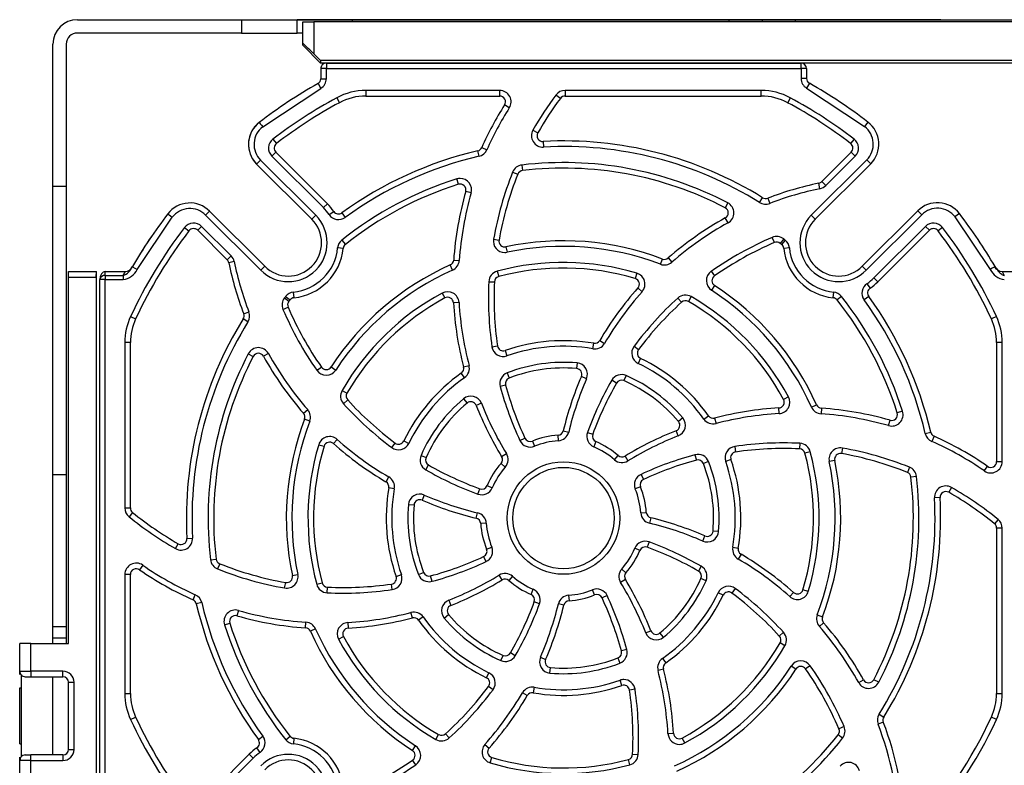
# Model space of a CAD drawing. Header units: millimetres. Extents: x 0 to 1397, y 0 to 1080.
# Tile 9 of 23: x 196 to 285, y 851 to 919. Entities that reach past the tile are written whole.
import ezdxf

# ---------------------------------------------------------------- set-up
doc = ezdxf.new("R2010")
doc.units = ezdxf.units.MM
doc.header["$LTSCALE"] = 5

msp = doc.modelspace()

# ---------------------------------------------------------------- linework, layer by layer
for p, q in [((201.52, 918.673), (216.32, 918.673)), ((216.32, 918.673), (216.32, 917.473)), ((216.32, 918.673), (221.32, 918.673)), ((221.32, 917.473), (221.32, 918.673)), ((221.32, 918.673), (226.32, 918.673)), ((279.328, 918.673), (221.32, 918.673)), ((221.82, 916.566), (221.82, 918.473)), ((221.82, 918.473), (222.82, 918.473)), ((222.82, 918.473), (222.82, 915.583)), ((349.82, 918.473), (222.82, 918.473)), ((226.32, 918.673), (260.22, 918.673)), ((226.32, 918.473), (226.32, 918.673)), ((260.22, 918.673), (260.22, 918.473)), ((260.22, 918.673), (263.22, 918.673)), ((263.22, 918.673), (263.22, 918.473)), ((263.22, 918.673), (266.22, 918.673)), ((266.22, 918.473), (266.22, 918.673)), ((266.22, 918.673), (306.42, 918.673)), ((216.32, 917.473), (201.52, 917.473)), ((216.32, 917.473), (221.32, 917.473)), ((221.82, 917.473), (221.32, 917.473)), ((199.32, 903.673), (199.32, 916.473)), ((200.52, 916.473), (200.52, 903.673)), ((221.82, 916.365), (221.82, 916.566)), ((223.42, 914.765), (221.82, 916.365)), ((223.42, 914.983), (222.82, 915.583)), ((349.22, 914.983), (223.42, 914.983)), ((223.42, 914.983), (223.42, 914.765)), ((349.22, 914.765), (223.42, 914.765)), ((223.953, 914.765), (223.953, 914.265)), ((223.953, 914.765), (266.72, 914.765)), ((266.72, 914.265), (266.72, 914.765)), ((223.453, 914.265), (223.454, 914.265)), ((223.453, 914.265), (223.453, 913.358)), ((223.454, 914.265), (223.454, 913.358)), ((223.953, 914.265), (223.454, 914.265)), ((223.953, 913.358), (223.953, 914.265)), ((223.953, 914.265), (266.72, 914.265)), ((266.72, 914.265), (266.72, 913.378)), ((267.22, 914.265), (266.72, 914.265)), ((267.22, 914.265), (267.22, 913.378)), ((223.199, 912.923), (223.445, 912.488)), ((223.199, 912.923), (223.199, 912.923)), ((223.453, 913.358), (223.454, 913.358)), ((223.454, 913.358), (223.953, 913.358)), ((267.22, 913.378), (266.72, 913.378)), ((267.474, 912.942), (267.228, 912.507)), ((218.215, 909.024), (223.445, 912.488)), ((239.571, 912.3), (227.509, 912.3)), ((227.509, 912.3), (227.509, 911.795)), ((239.571, 911.795), (239.571, 912.3)), ((263.132, 912.3), (245.455, 912.3)), ((245.455, 912.3), (245.455, 911.795)), ((263.132, 911.795), (263.132, 912.3)), ((267.228, 912.507), (272.45, 909.047)), ((224.884, 911.636), (225.124, 911.193)), ((227.509, 911.795), (239.571, 911.795)), ((245.037, 911.586), (244.633, 911.888)), ((245.455, 911.795), (263.132, 911.795)), ((265.757, 911.636), (265.517, 911.193)), ((240.438, 910.724), (240.012, 910.994)), ((217.91, 909.42), (217.91, 909.42)), ((272.755, 909.443), (272.45, 909.047)), ((242.564, 908.731), (243.002, 908.481)), ((219.142, 907.92), (219.449, 907.519)), ((243.483, 907.702), (243.511, 907.198)), ((271.498, 907.92), (271.191, 907.519)), ((219.398, 906.736), (219.041, 906.38)), ((224.04, 902.094), (219.398, 906.736)), ((237.71, 906.371), (237.596, 906.862)), ((237.953, 907.157), (238.414, 906.952)), ((271.243, 906.736), (268.59, 904.083)), ((271.6, 906.38), (271.243, 906.736)), ((217.666, 905.67), (218.02, 906.024)), ((222.995, 901.048), (218.02, 906.024)), ((219.041, 906.38), (223.681, 901.739)), ((272.645, 906.048), (267.645, 901.048)), ((268.947, 903.727), (271.6, 906.38)), ((272.998, 905.694), (272.645, 906.048)), ((217.666, 905.67), (222.642, 900.695)), ((240.736, 904.941), (241.204, 904.754)), ((241.568, 905.579), (241.627, 905.078)), ((272.998, 905.694), (267.999, 900.695)), ((235.853, 903.84), (235.701, 904.321)), ((268.59, 904.083), (268.947, 903.727)), ((199.32, 903.673), (200.52, 903.673)), ((199.32, 877.673), (199.32, 903.673)), ((200.52, 903.673), (200.52, 877.673)), ((236.996, 903.059), (236.511, 903.198)), ((268.43, 903.448), (268.327, 903.941)), ((262.989, 902.204), (263.255, 902.633)), ((263.717, 902.589), (263.898, 902.118)), ((218.399, 896.452), (213.423, 901.428)), ((224.04, 902.094), (223.681, 901.739)), ((224.206, 901.11), (224.621, 901.396)), ((260.119, 902.175), (259.886, 901.728)), ((272.242, 896.452), (277.241, 901.451)), ((277.241, 901.451), (277.595, 901.098)), ((206.905, 896.168), (210.07, 900.879)), ((209.674, 901.184), (209.674, 901.184)), ((213.07, 901.074), (218.045, 896.099)), ((222.642, 900.695), (222.995, 901.048)), ((225.358, 901.269), (225.654, 900.861)), ((260.142, 900.368), (259.898, 900.809)), ((267.999, 900.695), (267.645, 901.048)), ((272.595, 896.099), (277.595, 901.098)), ((280.99, 901.208), (280.594, 900.903)), ((280.594, 900.903), (283.769, 896.177)), ((211.174, 899.951), (211.574, 899.645)), ((212.714, 900.053), (212.357, 899.696)), ((212.357, 899.696), (215.01, 897.043)), ((215.367, 897.4), (212.714, 900.053)), ((277.927, 900.053), (273.286, 895.412)), ((273.64, 895.053), (278.283, 899.696)), ((278.283, 899.696), (277.927, 900.053)), ((279.467, 899.951), (279.066, 899.645)), ((225.346, 898.808), (225.666, 898.418)), ((239.016, 898.904), (239.512, 898.808)), ((264.316, 898.59), (264.117, 899.054)), ((265.157, 898.917), (264.845, 898.521)), ((265.289, 898.812), (264.975, 898.418)), ((225.472, 898.063), (224.971, 898.115)), ((240.134, 898.207), (240.239, 897.714)), ((265.67, 898.12), (265.168, 898.063)), ((215.01, 897.043), (215.367, 897.4)), ((235.423, 897.012), (235.926, 896.977)), ((254.046, 896.639), (254.225, 897.11)), ((254.754, 897.204), (255.085, 896.824)), ((206.475, 896.424), (206.473, 896.42)), ((206.473, 896.42), (206.905, 896.168)), ((215.646, 896.883), (215.152, 896.78)), ((218.399, 896.452), (218.045, 896.099)), ((235.322, 896.112), (235.116, 896.572)), ((272.242, 896.452), (272.595, 896.099)), ((284.373, 896.166), (284.167, 896.418)), ((284.325, 896.262), (284.201, 896.429)), ((200.72, 895.473), (200.72, 895.973)), ((200.72, 895.973), (203.229, 895.973)), ((200.72, 862.473), (200.72, 895.473)), ((200.72, 895.473), (203.22, 895.473)), ((203.22, 895.473), (203.229, 895.973)), ((203.22, 895.473), (203.22, 833.773)), ((203.229, 839.673), (203.229, 895.973)), ((203.529, 895.266), (203.529, 895.275)), ((204.029, 895.266), (203.529, 895.266)), ((203.529, 839.673), (203.529, 895.266)), ((204.029, 895.62), (204.035, 895.973)), ((204.029, 895.62), (204.029, 895.266)), ((204.029, 895.62), (205.649, 895.62)), ((204.029, 833.465), (204.029, 895.266)), ((204.029, 895.266), (205.649, 895.266)), ((204.035, 895.973), (205.845, 895.973)), ((205.649, 895.62), (205.845, 895.973)), ((239.347, 896.011), (239.478, 895.524)), ((251.928, 895.831), (251.784, 895.348)), ((258.633, 896.001), (258.915, 895.583)), ((273.64, 895.053), (273.286, 895.412)), ((284.837, 895.973), (285.037, 895.62)), ((284.837, 895.973), (287.803, 895.973)), ((238.588, 895.069), (239.092, 895.045)), ((252.401, 894.167), (252.024, 894.501)), ((258.93, 894.718), (258.656, 894.295)), ((272.656, 894.888), (272.942, 894.472)), ((220.177, 893.61), (220.573, 893.298)), ((220.282, 893.742), (220.676, 893.428)), ((220.974, 894.123), (221.031, 893.621)), ((234.396, 894.043), (234.635, 893.599)), ((255.958, 893.219), (255.619, 893.592)), ((256.821, 893.722), (256.569, 893.285)), ((269.61, 893.621), (269.662, 894.123)), ((270.355, 893.747), (269.964, 893.428)), ((272.816, 893.736), (272.408, 893.44)), ((220.04, 892.57), (220.503, 892.769)), ((235.907, 893.2), (235.404, 893.171)), ((206.31, 891.924), (206.767, 891.711)), ((216.889, 891.442), (216.461, 891.708)), ((216.505, 892.17), (216.976, 892.351)), ((284.331, 891.924), (283.873, 891.711)), ((205.794, 889.593), (205.794, 874.69)), ((206.298, 889.593), (205.794, 889.593)), ((206.298, 874.69), (206.298, 889.593)), ((238.872, 889.205), (239.371, 889.278)), ((247.958, 889.021), (248.044, 889.518)), ((248.583, 889.768), (249.018, 889.512)), ((251.673, 889.245), (252.077, 888.944)), ((284.342, 889.593), (284.342, 878.861)), ((284.846, 889.593), (284.342, 889.593)), ((284.846, 878.861), (284.846, 889.593)), ((216.918, 888.572), (217.365, 888.339)), ((218.726, 888.595), (218.285, 888.351)), ((240.059, 888.861), (240.225, 888.384)), ((252.269, 888.162), (252.049, 887.708)), ((223.093, 887.085), (223.511, 887.368)), ((224.376, 887.383), (224.799, 887.109)), ((236.318, 887.39), (236.806, 887.517)), ((246.542, 887.746), (246.498, 887.244)), ((236.404, 886.42), (236.113, 886.832)), ((240.235, 886.845), (240.418, 886.375)), ((247.394, 886.316), (246.932, 886.516)), ((250.967, 886.613), (250.764, 886.151)), ((240.103, 885.752), (239.616, 885.62)), ((250.102, 885.933), (249.664, 886.184)), ((225.372, 885.274), (225.809, 885.022)), ((236.304, 884.518), (236.628, 884.131)), ((265.59, 884.698), (265.146, 884.459)), ((225.501, 884.072), (225.875, 884.411)), ((237.918, 884.109), (237.449, 883.923)), ((264.747, 883.187), (264.717, 883.69)), ((267.658, 883.772), (268.119, 883.978)), ((268.559, 883.671), (268.524, 883.168)), ((221.89, 883.207), (222.27, 883.538)), ((256.065, 882.79), (255.678, 882.465)), ((257.967, 882.69), (258.379, 882.98)), ((258.937, 882.776), (259.064, 882.288)), ((275.868, 883.393), (275.387, 883.241)), ((222.455, 882.499), (221.983, 882.678)), ((274.606, 882.098), (274.745, 882.583)), ((241.389, 880.757), (241.847, 880.97)), ((244.858, 880.732), (244.824, 881.235)), ((245.297, 881.633), (245.787, 881.515)), ((247.479, 881.492), (247.953, 881.318)), ((255.656, 881.176), (255.47, 881.645)), ((277.918, 881.383), (278.409, 881.498)), ((278.704, 881.14), (278.499, 880.68)), ((223.263, 880.381), (223.746, 880.237)), ((224.927, 880.854), (224.592, 880.477)), ((229.849, 880.126), (230.15, 880.53)), ((230.932, 880.722), (231.386, 880.502)), ((242.516, 880.706), (242.705, 880.238)), ((248.239, 880.659), (248.042, 880.194)), ((260.752, 880.222), (260.825, 879.722)), ((266.616, 880.505), (266.592, 880.002)), ((270.447, 880.078), (270.355, 879.582)), ((232.481, 879.42), (232.943, 879.217)), ((239.746, 879.314), (240.176, 879.577)), ((249.913, 879.021), (250.246, 879.4)), ((250.861, 879.348), (251.124, 878.917)), ((257.167, 879.477), (257.299, 878.991)), ((267.558, 879.747), (267.071, 879.616)), ((232.91, 878.117), (233.161, 878.555)), ((240.073, 878.367), (239.693, 878.699)), ((258.392, 878.859), (257.922, 878.676)), ((260.408, 879.034), (259.931, 878.868)), ((269.754, 878.96), (269.261, 878.855)), ((276.488, 878.358), (276.301, 877.89)), ((283.237, 878.016), (283.524, 878.431)), ((284.342, 878.861), (284.846, 878.861)), ((200.52, 877.673), (199.32, 877.673)), ((199.32, 863.973), (199.32, 877.673)), ((200.52, 877.673), (200.52, 863.973)), ((229.326, 877.036), (229.581, 877.471)), ((252.304, 877.705), (252.517, 877.247)), ((277.126, 877.526), (276.625, 877.466)), ((238.435, 876.692), (238.9, 876.495)), ((252.253, 876.578), (251.785, 876.389)), ((280.278, 876.53), (280.028, 876.092)), ((230.073, 876.411), (229.576, 876.497)), ((232.778, 875.848), (232.577, 875.385)), ((237.602, 875.932), (237.775, 876.406)), ((231.347, 874.995), (231.85, 874.951)), ((279.249, 875.61), (278.745, 875.583)), ((205.794, 874.69), (206.298, 874.69)), ((206.49, 874.286), (206.171, 873.895)), ((237.46, 873.75), (237.579, 874.24)), ((252.279, 874.236), (252.782, 874.27)), ((238.362, 873.311), (237.859, 873.277)), ((253.18, 873.797), (253.062, 873.307)), ((284.47, 873.652), (284.151, 873.261)), ((257.863, 871.699), (258.063, 872.162)), ((259.293, 872.551), (258.791, 872.595)), ((284.846, 872.857), (284.342, 872.857)), ((284.342, 872.857), (284.342, 857.954)), ((284.846, 857.954), (284.846, 872.857)), ((210.362, 871.017), (210.612, 871.455)), ((211.392, 871.936), (211.895, 871.964)), ((253.039, 871.615), (252.865, 871.141)), ((238.388, 870.969), (238.856, 871.158)), ((252.205, 870.855), (251.741, 871.052)), ((260.568, 871.136), (261.065, 871.05)), ((261.315, 870.511), (261.059, 870.076)), ((207.403, 869.531), (207.117, 869.116)), ((213.515, 870.021), (214.016, 870.08)), ((214.34, 869.657), (214.153, 869.189)), ((238.336, 869.842), (238.124, 870.3)), ((257.731, 869.43), (257.48, 868.992)), ((205.794, 868.686), (205.794, 857.954)), ((206.298, 868.686), (205.794, 868.686)), ((206.298, 857.954), (206.298, 868.686)), ((220.886, 868.587), (221.38, 868.692)), ((230.233, 868.512), (230.709, 868.679)), ((232.249, 868.688), (232.719, 868.871)), ((233.473, 868.069), (233.341, 868.556)), ((239.779, 868.199), (239.516, 868.629)), ((250.568, 869.18), (250.947, 868.848)), ((220.194, 867.469), (220.286, 867.965)), ((223.082, 867.8), (223.569, 867.931)), ((229.888, 867.325), (229.816, 867.824)), ((240.727, 868.526), (240.395, 868.146)), ((250.895, 868.232), (250.464, 867.969)), ((258.159, 868.126), (257.698, 868.329)), ((211.936, 866.407), (212.142, 866.867)), ((224.024, 867.041), (224.048, 867.545)), ((242.402, 866.888), (242.599, 867.353)), ((245.783, 866.815), (245.816, 866.312)), ((248.125, 866.841), (247.936, 867.309)), ((249.252, 866.789), (248.794, 866.577)), ((259.709, 866.825), (259.254, 867.044)), ((260.792, 867.421), (260.49, 867.017)), ((265.713, 866.693), (266.048, 867.07)), ((267.378, 867.165), (266.895, 867.31)), ((212.723, 866.163), (212.232, 866.049)), ((234.985, 866.371), (235.17, 865.902)), ((243.162, 866.055), (242.688, 866.228)), ((245.344, 865.914), (244.854, 866.032)), ((216.034, 865.449), (215.895, 864.964)), ((231.704, 864.771), (231.576, 865.259)), ((234.576, 864.757), (234.962, 865.081)), ((268.186, 865.048), (268.657, 864.868)), ((214.773, 864.154), (215.254, 864.306)), ((222.082, 863.876), (222.116, 864.379)), ((225.893, 864.36), (225.923, 863.857)), ((232.674, 864.857), (232.261, 864.566)), ((268.751, 864.34), (268.371, 864.009)), ((200.52, 863.973), (199.32, 863.973)), ((199.32, 862.973), (199.32, 863.973)), ((200.52, 863.973), (200.52, 863.473)), ((200.52, 863.473), (200.52, 862.473)), ((222.982, 863.775), (222.522, 863.569)), ((252.722, 863.438), (253.192, 863.623)), ((254.336, 863.029), (254.012, 863.415)), ((265.139, 863.475), (264.766, 863.136)), ((196.32, 859.973), (196.32, 862.473)), ((197.32, 862.473), (196.32, 862.473)), ((197.32, 859.973), (197.32, 862.473)), ((197.32, 862.473), (200.72, 862.473)), ((199.32, 862.973), (200.52, 862.973)), ((199.32, 862.473), (199.32, 862.973)), ((225.051, 862.849), (225.495, 863.088)), ((265.269, 862.272), (264.832, 862.524)), ((240.977, 861.363), (240.539, 861.614)), ((251.024, 861.926), (250.537, 861.795)), ((239.673, 860.934), (239.876, 861.396)), ((243.246, 861.231), (243.709, 861.03)), ((250.223, 861.172), (250.406, 860.702)), ((254.237, 861.127), (254.527, 860.715)), ((196.32, 859.973), (197.32, 859.973)), ((196.32, 859.677), (196.32, 859.973)), ((200.22, 859.973), (197.32, 859.973)), ((197.32, 859.973), (197.32, 859.473)), ((200.22, 859.473), (200.22, 859.973)), ((238.372, 859.385), (238.591, 859.839)), ((244.098, 859.801), (244.142, 860.303)), ((254.323, 860.157), (253.835, 860.03)), ((266.265, 860.163), (265.842, 860.438)), ((267.547, 860.461), (267.13, 860.179)), ((196.447, 859.64), (196.447, 852.256)), ((196.82, 859.473), (197.32, 859.473)), ((197.32, 859.473), (199.32, 859.473)), ((199.32, 859.473), (200.22, 859.473)), ((199.32, 852.423), (199.32, 859.473)), ((200.72, 858.973), (201.22, 858.973)), ((200.72, 852.923), (200.72, 858.973)), ((201.22, 852.923), (201.22, 858.973)), ((250.581, 858.686), (250.415, 859.162)), ((271.915, 858.951), (272.356, 859.196)), ((273.722, 858.975), (273.275, 859.208)), ((196.32, 858.473), (196.447, 858.473)), ((196.32, 853.423), (196.32, 858.473)), ((205.794, 857.954), (206.298, 857.954)), ((238.968, 858.302), (238.563, 858.603)), ((242.058, 857.779), (241.623, 858.034)), ((242.683, 858.526), (242.597, 858.029)), ((251.768, 858.341), (251.269, 858.269)), ((284.342, 857.954), (284.846, 857.954)), ((206.31, 855.623), (206.767, 855.836)), ((274.135, 855.377), (273.664, 855.196)), ((273.751, 856.105), (274.18, 855.839)), ((284.331, 855.623), (283.873, 855.836)), ((254.734, 854.346), (255.237, 854.376)), ((270.601, 854.976), (270.137, 854.778)), ((217.825, 853.811), (218.233, 854.107)), ((220.286, 853.799), (220.676, 854.119)), ((221.031, 853.925), (220.979, 853.424)), ((233.819, 853.825), (234.071, 854.262)), ((235.022, 853.955), (234.683, 854.328)), ((256.245, 853.504), (256.006, 853.948)), ((270.463, 853.937), (270.067, 854.249)), ((196.32, 853.423), (196.447, 853.423)), ((200.72, 852.923), (201.22, 852.923)), ((217.984, 852.659), (217.698, 853.074)), ((231.71, 852.829), (231.985, 853.252)), ((238.24, 853.38), (238.617, 853.045)), ((196.32, 851.923), (196.32, 852.22)), ((197.32, 851.923), (196.32, 851.923)), ((196.32, 850.523), (196.32, 851.923)), ((196.427, 852.233), (196.447, 852.256)), ((196.478, 852.288), (196.46, 852.266)), ((196.82, 852.423), (197.32, 852.423)), ((197.32, 851.923), (197.32, 852.423)), ((199.32, 852.423), (197.32, 852.423)), ((197.32, 850.523), (197.32, 851.923)), ((197.32, 851.923), (200.22, 851.923)), ((200.22, 852.423), (199.32, 852.423)), ((200.22, 852.423), (200.22, 851.923)), ((217, 852.494), (212.357, 847.851)), ((212.714, 847.494), (217.354, 852.135)), ((217, 852.494), (217.354, 852.135)), ((232.008, 851.546), (231.725, 851.964)), ((238.712, 851.716), (238.857, 852.199)), ((251.293, 851.535), (251.163, 852.023)), ((251.549, 852.501), (252.052, 852.477))]:
    msp.add_line(p, q)
at = {"flags": 128}
for points in [[(223.506, 914.487), (223.492, 914.456), (223.454, 914.265)], [(217.91, 909.42), (217.934, 909.389), (218, 909.303), (218.099, 909.174), (218.215, 909.024)], [(217.186, 906.384), (217.276, 906.175), (217.666, 905.67)], [(213.423, 901.428), (213.396, 901.401), (213.32, 901.324), (213.205, 901.209), (213.07, 901.074)], [(209.674, 901.184), (209.705, 901.16), (209.791, 901.094), (209.919, 900.995), (210.07, 900.879)], [(284.201, 896.429), (284.193, 896.424), (284.168, 896.41), (284.129, 896.386), (284.075, 896.355), (284.009, 896.317), (283.935, 896.273), (283.854, 896.226), (283.769, 896.177)], [(205.649, 895.62), (205.649, 895.583), (205.649, 895.544), (205.649, 895.502), (205.649, 895.458), (205.649, 895.411), (205.649, 895.364), (205.649, 895.315), (205.649, 895.266)]]:
    msp.add_lwpolyline(points, dxfattribs=at)
for radius in [5.07, 4.565]:
    msp.add_circle((245.32, 873.773), radius)
for centre, radius, start, end in [((201.52, 916.473), 2.2, 90, 180), ((201.52, 916.473), 1, 90, 180), ((200.711, 894.085), 30.838, 44.19744, 46.80256), ((223.953, 914.265), 0.5, 90, 153.53564), ((266.72, 914.265), 0.5, 0, 90), ((245.32, 873.773), 44.967, 119.46796, 127.55857), ((245.32, 873.773), 44.967, 119.46799, 127.55858), ((222.954, 913.358), 0.5, 299.46503, 0.00293), ((222.954, 913.358), 0.999, 299.44334, 0.02462), ((267.717, 913.376), 0.996, 179.8824, 240.62523), ((267.72, 913.378), 0.5, 180, 240.50763), ((245.32, 873.773), 45, 52.4356, 60.50763), ((227.509, 906.773), 5.526, 90, 118.35764), ((239.571, 911.273), 1.026, 327.62206, 90), ((245.455, 911.273), 1.026, 90, 143.2097), ((263.132, 906.773), 5.526, 61.64236, 90), ((245.32, 873.773), 43.026, 118.35764, 127.47537), ((245.32, 873.773), 42.522, 118.35764, 127.47537), ((227.509, 906.773), 5.022, 90, 118.35764), ((239.571, 911.273), 0.522, 327.62206, 90), ((269.079, 893.606), 30.526, 143.2097, 150.2984), ((269.079, 893.606), 30.022, 143.2097, 150.2984), ((245.455, 911.273), 0.522, 90, 143.20969), ((263.132, 906.773), 5.022, 61.64236, 90), ((245.32, 873.773), 42.522, 52.52463, 61.64236), ((245.32, 873.773), 43.026, 52.52463, 61.64236), ((265.329, 894.941), 29.978, 147.62206, 155.95077), ((265.329, 894.941), 29.474, 147.62206, 155.95077), ((219.198, 907.623), 2.211, 125.63926, 165.68294), ((271.231, 907.462), 2.5, 315, 52.4356), ((219.434, 907.438), 2, 127.56026, 225.00193), ((243.455, 908.223), 1.026, 150.2984, 273.09899), ((243.455, 908.223), 0.522, 150.2984, 273.09899), ((271.231, 907.462), 2, 315, 52.4356), ((219.163, 907.426), 2.234, 160.54206, 207.79511), ((219.767, 907.105), 1.026, 127.47537, 225), ((245.32, 873.773), 33.978, 58.14073, 93.09899), ((270.874, 907.105), 1.026, 315, 52.52463), ((219.767, 907.105), 0.522, 127.47537, 225), ((245.32, 873.773), 33.978, 103.14073, 125.98065), ((237.477, 907.37), 0.522, 283.14077, 335.95077), ((237.477, 907.37), 1.026, 283.14073, 335.95077), ((245.32, 873.773), 33.474, 58.14073, 93.09899), ((270.874, 907.105), 0.522, 315, 52.52463), ((245.32, 873.773), 33.474, 103.14073, 125.98065), ((245.32, 873.773), 32.026, 62.4788, 96.72807), ((269.079, 893.606), 30.526, 158.20343, 170.00656), ((241.688, 904.56), 1.026, 96.72807, 158.20343), ((241.688, 904.56), 0.522, 96.72807, 158.20343), ((245.32, 873.773), 31.522, 62.4788, 96.72807), ((245.32, 873.773), 32.026, 107.4788, 128.58502), ((236.009, 903.342), 1.026, 90, 107.4788), ((236.009, 903.342), 1.026, 344.01068, 90), ((269.079, 893.606), 30.022, 158.20343, 170.02201), ((268.221, 904.452), 0.522, 281.75816, 315), ((245.32, 873.773), 31.522, 107.4788, 128.57331), ((265.329, 894.941), 29.978, 164.01068, 176.03764), ((236.009, 903.342), 0.522, 344.01068, 107.4788), ((274.436, 874.592), 29.978, 101.75816, 110.95077), ((274.436, 874.592), 29.474, 101.75816, 110.95077), ((268.221, 904.452), 1.026, 281.75816, 315), ((265.329, 894.941), 29.474, 164.01068, 176.03764), ((263.531, 903.076), 0.522, 238.14074, 290.95077), ((211.656, 899.66), 2.5, 44.99947, 142.44024), ((211.656, 899.66), 2, 44.99608, 142.44061), ((220.52, 898.573), 4.474, 34.53413, 45.04231), ((220.52, 898.573), 4.978, 34.53413, 45), ((225.051, 901.691), 0.522, 214.53413, 305.98065), ((259.645, 901.265), 0.522, 299.01068, 62.4788), ((259.645, 901.265), 1.026, 299.01068, 62.4788), ((263.531, 903.076), 1.026, 238.14073, 290.95077), ((279.009, 899.684), 2.5, 37.5644, 135), ((279.009, 899.684), 2, 37.5644, 135), ((245.32, 873.773), 44.967, 142.44141, 149.75963), ((245.32, 873.773), 44.967, 142.44141, 149.75332), ((220.52, 898.573), 3.5, 225, 45), ((220.52, 898.573), 3, 225, 45), ((225.051, 901.691), 1.026, 214.53413, 305.98065), ((274.436, 874.592), 29.978, 119.01068, 131.03764), ((270.12, 898.573), 3.5, 135, 315), ((270.12, 898.573), 3, 135, 315), ((245.32, 873.773), 45, 30.22871, 37.5644), ((245.32, 873.773), 43.026, 142.52463, 155.0487), ((245.32, 873.773), 42.522, 142.52463, 155.0487), ((211.988, 899.327), 1.026, 45, 142.52463), ((211.988, 899.327), 0.522, 45, 142.52463), ((274.436, 874.592), 29.474, 119.01068, 131.03764), ((278.652, 899.327), 1.026, 37.47537, 135), ((278.652, 899.327), 0.522, 37.47537, 135), ((245.32, 873.773), 42.522, 24.9513, 37.47537), ((245.32, 873.773), 43.026, 24.9513, 37.47537), ((225.991, 898.01), 1.026, 128.93866, 174.09432), ((240.026, 898.718), 1.026, 169.56263, 270), ((240.026, 898.718), 0.522, 170.02201, 281.98378), ((245.32, 873.773), 24.978, 69.11368, 101.98378), ((276.144, 870.997), 30.526, 113.20343, 125.00631), ((264.522, 898.111), 1.026, 51.72807, 113.20343), ((245.32, 873.773), 32.026, 51.42669, 51.72807), ((264.649, 898.01), 1.026, 6.15548, 51.4267), ((220.52, 898.573), 4.474, 275.82208, 354.12062), ((220.52, 898.573), 4.978, 275.88429, 354.11571), ((225.991, 898.01), 0.522, 128.57329, 174.11571), ((245.32, 873.773), 24.474, 69.11368, 101.98379), ((276.144, 870.997), 30.022, 113.20343, 125.02201), ((264.522, 898.111), 0.522, 51.72807, 113.20342), ((245.32, 873.773), 31.522, 51.42669, 51.72807), ((264.649, 898.01), 0.522, 5.88429, 51.42672), ((270.12, 898.573), 4.978, 185.88429, 264.11571), ((270.12, 898.573), 4.474, 185.82208, 264.12062), ((214.641, 896.674), 0.522, 11.75816, 45), ((214.641, 896.674), 1.026, 11.75816, 45), ((234.902, 897.048), 0.522, 294.11371, 356.03764), ((234.902, 897.048), 1.026, 294.11368, 356.03764), ((240.026, 898.718), 1.026, 270, 281.98337), ((254.411, 897.598), 0.522, 249.11368, 311.03764), ((205.064, 897.046), 1.542, 292.29374, 336.03245), ((205.462, 896.852), 1.596, 276.72163, 334.64811), ((205.781, 896.728), 0.757, 274.83151, 336.35294), ((244.501, 902.889), 29.978, 191.75816, 200.95077), ((244.501, 902.889), 29.474, 191.75816, 200.95077), ((245.32, 873.773), 24.978, 114.11368, 146.98378), ((245.32, 873.773), 24.474, 114.11368, 146.98378), ((245.32, 873.773), 23.026, 73.32289, 105.03495), ((245.32, 873.773), 22.522, 73.32289, 105.03495), ((254.411, 897.598), 1.026, 249.11368, 311.03764), ((285.227, 896.868), 1.613, 205.36304, 263.24349), ((284.954, 896.808), 0.843, 206.74113, 262.04795), ((285.507, 896.857), 1.324, 206.70734, 249.18213), ((203.962, 895.182), 0.443, 81.32114, 167.86871), ((239.613, 895.02), 1.026, 105.03495, 177.25246), ((239.613, 895.02), 0.522, 105.03495, 177.25246), ((251.634, 894.848), 0.522, 318.38499, 73.32289), ((251.634, 894.848), 1.026, 318.38498, 73.32289), ((259.215, 895.156), 1.026, 124.55494, 236.98378), ((259.215, 895.156), 0.522, 125.02201, 236.98378), ((270.12, 898.573), 4.474, 304.53413, 315.04231), ((269.079, 893.606), 30.526, 177.25246, 188.28886), ((269.079, 893.606), 30.022, 177.25246, 188.28886), ((274.436, 874.592), 29.978, 138.38498, 149.58784), ((245.32, 873.773), 24.474, 24.11368, 56.98378), ((245.32, 873.773), 24.978, 24.11368, 56.98378), ((273.238, 894.043), 1.026, 124.53413, 215.98065), ((273.238, 894.043), 0.522, 124.53413, 215.98064), ((270.12, 898.573), 4.978, 304.53413, 315), ((220.983, 892.975), 1.026, 141.72807, 203.20343), ((245.32, 873.773), 32.026, 141.42669, 141.72807), ((221.084, 893.102), 1.026, 96.15548, 141.4267), ((245.32, 873.773), 31.522, 141.42669, 141.72807), ((221.084, 893.102), 0.522, 95.88429, 141.42672), ((245.32, 873.773), 23.026, 118.32289, 150.03495), ((245.32, 873.773), 22.522, 118.32289, 150.03495), ((234.883, 893.14), 1.026, 3.38498, 118.32289), ((234.883, 893.14), 0.522, 3.38499, 118.32289), ((274.436, 874.592), 29.474, 138.38498, 149.58784), ((276.144, 870.997), 30.526, 132.25246, 143.28886), ((256.309, 892.833), 1.026, 60.03495, 132.25246), ((245.32, 873.773), 23.026, 28.32289, 60.03495), ((269.556, 893.102), 0.522, 38.57329, 84.11571), ((269.556, 893.102), 1.026, 38.93866, 84.09432), ((245.32, 873.773), 31.522, 17.4788, 38.57331), ((245.32, 873.773), 32.026, 17.4788, 38.58502), ((245.32, 873.773), 33.474, 13.14073, 35.98065), ((245.32, 873.773), 33.978, 13.14073, 35.98065), ((248.097, 904.598), 30.526, 203.20343, 215.00678), ((220.983, 892.975), 0.522, 141.72807, 203.20342), ((248.097, 904.598), 30.022, 203.20343, 215.02201), ((265.329, 894.941), 29.978, 183.38498, 194.58784), ((265.329, 894.941), 29.474, 183.38498, 194.58784), ((276.144, 870.997), 30.022, 132.25246, 143.28886), ((256.309, 892.833), 0.522, 60.03495, 132.25246), ((245.32, 873.773), 22.522, 28.32289, 60.03495), ((211.32, 889.593), 5.526, 155.0487, 180), ((211.32, 889.593), 5.022, 155.0487, 180), ((245.32, 873.773), 33.978, 148.14073, 183.09899), ((216.018, 891.984), 0.522, 328.14074, 20.95077), ((216.018, 891.984), 1.026, 328.14073, 20.95077), ((279.32, 889.593), 5.022, 0, 24.9513), ((279.32, 889.593), 5.526, 0, 24.9513), ((245.32, 873.773), 33.474, 148.14073, 183.09899), ((217.828, 888.098), 1.026, 29.01068, 152.4788), ((239.888, 889.353), 1.026, 188.28886, 289.22364), ((239.888, 889.353), 0.522, 188.28886, 289.22364), ((245.32, 873.773), 15.978, 80.18521, 109.22364), ((245.32, 873.773), 15.474, 80.18521, 109.22364), ((248.133, 890.032), 1.026, 260.18521, 329.58784), ((248.133, 890.032), 0.522, 260.18521, 329.58784), ((252.495, 888.632), 1.026, 143.28886, 244.22364), ((252.495, 888.632), 0.522, 143.28886, 244.22357), ((245.32, 873.773), 32.026, 152.4788, 186.72807), ((245.32, 873.773), 31.522, 152.4788, 186.72807), ((217.828, 888.098), 0.522, 29.01068, 152.4788), ((244.501, 902.889), 29.978, 209.01068, 221.03764), ((244.501, 902.889), 29.474, 209.01068, 221.03764), ((245.32, 873.773), 15.978, 35.18521, 64.22365), ((223.938, 887.668), 0.522, 215.02201, 326.98378), ((235.813, 887.259), 0.522, 305.18521, 14.58784), ((235.813, 887.259), 1.026, 305.18521, 14.58784), ((245.32, 873.773), 14.026, 85.00182, 111.25871), ((245.32, 873.773), 13.522, 85.00182, 111.25871), ((246.453, 886.724), 0.522, 336.56179, 85.00182), ((246.453, 886.724), 1.026, 336.56179, 85.00182), ((245.32, 873.773), 15.474, 35.18521, 64.22364), ((223.938, 887.668), 1.026, 214.56895, 326.98378), ((245.32, 873.773), 15.978, 125.18521, 154.22365), ((245.32, 873.773), 15.474, 125.18521, 154.22364), ((240.607, 885.889), 1.026, 111.25871, 195.16546), ((240.607, 885.889), 0.522, 111.25871, 195.16546), ((274.436, 874.592), 29.978, 156.56179, 166.41615), ((274.436, 874.592), 29.474, 156.56179, 166.41615), ((250.554, 885.673), 1.026, 66.25871, 150.16546), ((245.32, 873.773), 14.026, 40.00182, 66.25871), ((269.079, 893.606), 30.526, 195.16546, 204.89192), ((269.079, 893.606), 30.022, 195.16546, 204.89192), ((276.144, 870.997), 30.526, 150.16546, 159.89192), ((276.144, 870.997), 30.022, 150.16546, 159.89192), ((250.554, 885.673), 0.522, 66.25871, 150.16546), ((245.32, 873.773), 13.522, 40.00182, 66.25871), ((226.261, 884.762), 1.026, 150.03495, 222.25246), ((226.261, 884.762), 0.522, 150.03495, 222.25246), ((245.32, 873.773), 14.026, 130.00182, 156.25871), ((236.964, 883.732), 1.026, 21.56179, 130.00182), ((264.687, 884.211), 1.026, 273.38498, 28.32289), ((248.097, 904.598), 30.526, 222.25246, 233.28886), ((248.097, 904.598), 30.022, 222.25246, 233.28886), ((245.32, 873.773), 13.522, 130.00182, 156.25871), ((236.964, 883.732), 0.522, 21.56179, 130.00182), ((265.329, 894.941), 29.978, 201.56179, 211.41615), ((265.329, 894.941), 29.474, 201.56179, 211.41615), ((266.488, 853.764), 29.978, 93.38498, 104.58784), ((264.687, 884.211), 0.522, 273.38499, 28.32288), ((268.595, 884.191), 1.026, 204.11368, 266.03764), ((268.595, 884.191), 0.522, 204.11371, 266.03764), ((266.488, 853.764), 29.978, 74.01068, 86.03764), ((221.496, 882.865), 0.522, 339.11368, 41.03764), ((221.496, 882.865), 1.026, 339.11368, 41.03764), ((255.279, 882.13), 1.026, 291.56179, 40.00182), ((258.806, 883.281), 0.522, 215.18521, 284.58784), ((266.488, 853.764), 29.474, 93.38498, 104.58784), ((266.488, 853.764), 29.474, 74.01068, 86.03764), ((274.889, 883.084), 1.026, 254.01068, 17.4788), ((274.889, 883.084), 0.522, 254.01068, 17.4788), ((245.32, 873.773), 24.978, 159.11368, 191.98378), ((245.32, 873.773), 24.474, 159.11368, 191.98378), ((255.279, 882.13), 0.522, 291.56179, 40.0018), ((258.806, 883.281), 1.026, 215.18521, 284.58784), ((224.246, 880.087), 1.026, 48.38498, 163.32289), ((242.32, 881.189), 0.522, 204.89192, 292.02772), ((245.32, 873.773), 7.478, 93.80426, 112.02772), ((244.79, 881.756), 0.522, 273.80426, 346.41606), ((244.79, 881.756), 1.026, 273.80426, 346.41615), ((248.443, 881.139), 1.026, 159.89192, 247.02772), ((248.443, 881.139), 0.522, 159.89192, 247.02769), ((266.488, 853.764), 29.978, 111.56179, 121.41615), ((266.488, 853.764), 29.474, 111.56179, 121.41615), ((278.917, 881.617), 1.026, 193.14073, 245.95077), ((278.917, 881.617), 0.522, 193.14079, 245.95077), ((266.488, 853.764), 29.978, 55.36903, 65.95077), ((245.32, 873.773), 23.026, 163.32289, 195.03495), ((245.32, 873.773), 22.522, 163.32289, 195.03495), ((224.246, 880.087), 0.522, 48.38499, 163.32289), ((244.501, 902.889), 29.978, 228.38498, 239.58784), ((244.501, 902.889), 29.474, 228.38498, 239.58784), ((230.462, 880.949), 1.026, 233.28886, 334.22364), ((230.462, 880.949), 0.522, 233.28886, 334.22357), ((242.32, 881.189), 1.026, 204.89192, 292.02772), ((245.32, 873.773), 6.974, 93.80426, 112.02772), ((245.32, 873.773), 6.974, 48.80426, 67.02772), ((245.32, 873.773), 7.478, 48.80426, 67.02773), ((260.9, 879.206), 1.026, 98.28886, 199.22364), ((265.153, 850.014), 30.526, 87.25246, 98.28886), ((266.567, 879.48), 1.026, 15.03495, 87.25246), ((270.265, 879.068), 1.026, 79.77128, 191.98378), ((265.153, 850.014), 30.526, 68.20343, 80.01358), ((266.488, 853.764), 29.474, 55.36903, 65.95077), ((233.42, 879.007), 1.026, 156.25871, 240.16546), ((233.42, 879.007), 0.522, 156.25871, 240.16546), ((239.301, 879.042), 0.522, 318.80426, 31.41614), ((239.301, 879.042), 1.026, 318.80426, 31.41615), ((250.589, 879.793), 0.522, 228.80426, 301.41615), ((265.153, 850.014), 30.526, 105.16546, 114.89192), ((257.436, 878.487), 1.026, 21.25871, 105.16546), ((260.9, 879.206), 0.522, 98.28886, 199.22363), ((265.153, 850.014), 30.022, 87.25246, 98.28886), ((266.567, 879.48), 0.522, 15.03495, 87.25246), ((245.32, 873.773), 22.522, 343.32289, 15.03495), ((245.32, 873.773), 23.026, 343.32289, 15.03495), ((270.265, 879.068), 0.522, 80.02201, 191.98376), ((265.153, 850.014), 30.022, 68.20343, 80.02201), ((248.097, 904.598), 30.022, 240.16546, 249.89192), ((245.32, 873.773), 7.478, 138.80426, 157.02773), ((245.32, 873.773), 6.974, 138.80426, 157.02772), ((250.589, 879.793), 1.026, 228.80426, 301.41615), ((265.153, 850.014), 30.022, 105.16546, 114.89192), ((257.436, 878.487), 0.522, 21.25872, 105.16546), ((245.32, 873.773), 13.522, 355.00182, 21.25871), ((245.32, 873.773), 14.026, 355.00182, 21.25871), ((245.32, 873.773), 15.474, 350.18521, 19.22364), ((245.32, 873.773), 15.978, 350.18521, 19.22364), ((245.32, 873.773), 24.474, 339.11368, 11.98378), ((245.32, 873.773), 24.978, 339.11368, 11.98378), ((276.107, 877.405), 1.026, 6.72807, 68.20343), ((283.82, 878.861), 1.026, 235.36903, 360), ((283.82, 878.861), 0.522, 235.36903, 360), ((229.062, 876.586), 1.026, 350.18521, 59.58784), ((248.097, 904.598), 30.526, 240.16546, 249.89192), ((252.736, 876.774), 1.026, 114.89192, 202.02772), ((245.32, 873.773), 31.522, 332.4788, 6.72807), ((245.32, 873.773), 32.026, 332.4788, 6.72807), ((276.107, 877.405), 0.522, 6.72807, 68.20343), ((229.062, 876.586), 0.522, 350.18521, 59.58784), ((237.955, 876.896), 0.522, 249.89192, 337.02769), ((252.736, 876.774), 0.522, 114.89192, 202.02771), ((245.32, 873.773), 7.478, 3.80426, 22.02772), ((279.77, 875.639), 1.026, 60.2984, 183.09899), ((265.153, 850.014), 30.526, 50.744, 60.2984), ((245.32, 873.773), 15.978, 170.18521, 199.22364), ((245.32, 873.773), 15.474, 170.18521, 199.22364), ((232.37, 874.906), 1.026, 66.56179, 175.00182), ((244.501, 902.889), 29.474, 246.56179, 256.41615), ((237.955, 876.896), 1.026, 249.89192, 337.02772), ((245.32, 873.773), 6.974, 3.80426, 22.02772), ((279.77, 875.639), 0.522, 60.2984, 183.09899), ((265.153, 850.014), 30.022, 50.744, 60.2984), ((245.32, 873.773), 14.026, 175.00182, 201.25871), ((245.32, 873.773), 13.522, 175.00182, 201.25871), ((232.37, 874.906), 0.522, 66.56179, 175.00182), ((244.501, 902.889), 29.978, 246.56179, 256.41615), ((245.32, 873.773), 33.474, 328.14073, 3.09899), ((245.32, 873.773), 33.978, 328.14073, 3.09899), ((206.82, 874.69), 1.026, 180, 230.744), ((225.488, 897.533), 30.526, 230.744, 240.2984), ((206.82, 874.69), 0.522, 180, 230.74399), ((225.488, 897.533), 30.022, 230.744, 240.2984), ((237.338, 873.243), 1.026, 3.80426, 76.41615), ((253.303, 874.304), 1.026, 183.80426, 256.41615), ((253.303, 874.304), 0.522, 183.80426, 256.41614), ((237.338, 873.243), 0.522, 3.80426, 76.41614), ((245.32, 873.773), 7.478, 183.80426, 202.02772), ((245.32, 873.773), 6.974, 183.80426, 202.02772), ((246.139, 844.657), 29.474, 66.56179, 76.41615), ((246.139, 844.657), 29.978, 66.56179, 76.41615), ((283.82, 872.857), 0.522, 0, 50.744), ((283.82, 872.857), 1.026, 0, 50.744), ((258.271, 872.641), 1.026, 246.56179, 355.00182), ((258.271, 872.641), 0.522, 246.56179, 355.00182), ((210.871, 871.908), 1.026, 240.2984, 3.09899), ((210.871, 871.908), 0.522, 240.2984, 3.09899), ((252.686, 870.651), 1.026, 69.89192, 157.02772), ((242.544, 842.949), 30.526, 60.16546, 69.89192), ((237.904, 870.773), 0.522, 294.89192, 22.02772), ((237.904, 870.773), 1.026, 294.89192, 22.02772), ((245.32, 873.773), 6.974, 318.80426, 337.02772), ((245.32, 873.773), 7.478, 318.80426, 337.02772), ((252.686, 870.651), 0.522, 69.89193, 157.0277), ((242.544, 842.949), 30.022, 60.16546, 69.89192), ((261.579, 870.961), 1.026, 170.18521, 239.58784), ((261.579, 870.961), 0.522, 170.18521, 239.58784), ((246.139, 844.657), 29.978, 48.38498, 59.58784), ((206.82, 868.686), 1.026, 55.36903, 180), ((224.153, 893.783), 29.474, 235.36903, 245.95077), ((214.534, 870.142), 1.026, 186.72807, 248.20343), ((214.534, 870.142), 0.522, 186.72807, 248.20343), ((225.488, 897.533), 30.022, 248.20343, 260.02201), ((225.488, 897.533), 30.022, 285.16546, 294.89192), ((225.488, 897.533), 30.526, 285.16546, 294.89192), ((257.22, 868.54), 1.026, 336.25871, 60.16546), ((246.139, 844.657), 29.474, 48.38498, 59.58784), ((206.82, 868.686), 0.522, 55.36903, 180), ((224.153, 893.783), 29.978, 235.36903, 245.95077), ((225.488, 897.533), 30.526, 248.20343, 260.01358), ((220.376, 868.479), 1.026, 259.77128, 11.98378), ((220.376, 868.479), 0.522, 260.02201, 11.98378), ((229.74, 868.341), 1.026, 278.28886, 19.22364), ((233.205, 869.06), 1.026, 201.25871, 285.16546), ((233.205, 869.06), 0.522, 201.25871, 285.16546), ((224.153, 893.783), 29.474, 291.56179, 301.41615), ((240.051, 867.754), 1.026, 48.80426, 121.41615), ((251.34, 868.504), 1.026, 138.80426, 211.41615), ((251.34, 868.504), 0.522, 138.80426, 211.41614), ((257.22, 868.54), 0.522, 336.25871, 60.16546), ((224.073, 868.066), 1.026, 195.03495, 267.25246), ((224.073, 868.066), 0.522, 195.03495, 267.25246), ((225.488, 897.533), 30.022, 267.25246, 278.28886), ((229.74, 868.341), 0.522, 278.28886, 19.22364), ((224.153, 893.783), 29.978, 291.56179, 301.41615), ((240.051, 867.754), 0.522, 48.80426, 121.41614), ((245.32, 873.773), 7.478, 228.80426, 247.02772), ((245.32, 873.773), 6.974, 228.80426, 247.02772), ((225.311, 852.606), 29.474, 21.56179, 31.41615), ((225.311, 852.606), 29.978, 21.56179, 31.41615), ((245.32, 873.773), 13.522, 310.00182, 336.25871), ((245.32, 873.773), 14.026, 310.00182, 336.25871), ((211.724, 865.93), 1.026, 13.14073, 65.95077), ((225.488, 897.533), 30.526, 267.25246, 278.28886), ((242.198, 866.408), 0.522, 339.89192, 67.0277), ((242.198, 866.408), 1.026, 339.89192, 67.02772), ((245.851, 865.791), 1.026, 93.80426, 166.41615), ((245.32, 873.773), 6.974, 273.80426, 292.02772), ((245.32, 873.773), 7.478, 273.80426, 292.02772), ((248.321, 866.357), 1.026, 24.89192, 112.02772), ((248.321, 866.357), 0.522, 24.89192, 112.02772), ((221.561, 853.941), 30.526, 15.16546, 24.89192), ((245.32, 873.773), 15.474, 305.18521, 334.22364), ((245.32, 873.773), 15.978, 305.18521, 334.22365), ((260.179, 866.598), 1.026, 53.28886, 154.22364), ((260.179, 866.598), 0.522, 53.28886, 154.22357), ((242.544, 842.949), 30.022, 42.25246, 53.28886), ((242.544, 842.949), 30.526, 42.25246, 53.28886), ((266.395, 867.46), 1.026, 228.38498, 343.32289), ((266.395, 867.46), 0.522, 228.38499, 343.32289), ((211.724, 865.93), 0.522, 13.14079, 65.95077), ((245.32, 873.773), 33.978, 193.14073, 215.98065), ((245.32, 873.773), 33.474, 193.14073, 215.98065), ((235.362, 865.417), 1.026, 111.56179, 220.00182), ((235.362, 865.417), 0.522, 111.56179, 220.00182), ((214.496, 876.55), 30.022, 330.16546, 339.89192), ((214.496, 876.55), 30.526, 330.16546, 339.89192), ((216.204, 872.955), 29.474, 336.56179, 346.41615), ((216.204, 872.955), 29.978, 336.56179, 346.41615), ((245.851, 865.791), 0.522, 93.80426, 166.4161), ((221.561, 853.941), 30.022, 15.16546, 24.89192), ((215.752, 864.462), 1.026, 74.01068, 197.4788), ((224.153, 893.783), 29.474, 254.01068, 266.03764), ((224.153, 893.783), 29.474, 273.38498, 284.58784), ((231.835, 864.266), 1.026, 35.18521, 104.58784), ((245.32, 873.773), 13.522, 220.00182, 246.25871), ((269.145, 864.682), 1.026, 159.11368, 221.03764), ((245.32, 873.773), 32.026, 197.4788, 218.58502), ((215.752, 864.462), 0.522, 74.01068, 197.4788), ((245.32, 873.773), 31.522, 197.4788, 218.57331), ((224.153, 893.783), 29.978, 254.01068, 266.03764), ((222.046, 863.355), 1.026, 24.11368, 86.03764), ((225.954, 863.336), 1.026, 93.38498, 208.32289), ((224.153, 893.783), 29.978, 273.38498, 284.58784), ((231.835, 864.266), 0.522, 35.18521, 104.58784), ((245.32, 873.773), 15.978, 215.18521, 244.22365), ((245.32, 873.773), 15.474, 215.18521, 244.22364), ((245.32, 873.773), 14.026, 220.00182, 246.25871), ((269.145, 864.682), 0.522, 159.11368, 221.03764), ((246.139, 844.657), 29.978, 29.01068, 41.03764), ((222.046, 863.355), 0.522, 24.11372, 86.03764), ((245.32, 873.773), 24.978, 204.11368, 236.98378), ((245.32, 873.773), 24.474, 204.11368, 236.98378), ((225.954, 863.336), 0.522, 93.38499, 208.32289), ((253.677, 863.815), 1.026, 201.56179, 310.00182), ((253.677, 863.815), 0.522, 201.56179, 310.00182), ((264.38, 862.785), 1.026, 330.03495, 42.25246), ((246.139, 844.657), 29.474, 29.01068, 41.03764), ((245.32, 873.773), 23.026, 208.32289, 240.03495), ((245.32, 873.773), 22.522, 208.32289, 240.03495), ((245.32, 873.773), 22.522, 298.32289, 330.03495), ((264.38, 862.785), 0.522, 330.03495, 42.25246), ((240.086, 861.874), 0.522, 246.25871, 330.16546), ((250.034, 861.658), 0.522, 291.25871, 15.16546), ((250.034, 861.658), 1.026, 291.25871, 15.16546), ((245.32, 873.773), 23.026, 298.32289, 330.03495), ((240.086, 861.874), 1.026, 246.25871, 330.16546), ((244.188, 860.823), 1.026, 156.56179, 265.00182), ((244.188, 860.823), 0.522, 156.56179, 265.00182), ((245.32, 873.773), 14.026, 265.00182, 291.25871), ((245.32, 873.773), 13.522, 265.00182, 291.25871), ((254.828, 860.288), 1.026, 125.18521, 194.58784), ((254.828, 860.288), 0.522, 125.18521, 194.58784), ((266.702, 859.879), 1.026, 34.56895, 146.98378), ((196.82, 859.973), 0.5, 180, 221.75494), ((200.22, 858.973), 1, 360, 90), ((238.145, 858.915), 1.026, 323.28886, 64.22364), ((225.311, 852.606), 29.474, 3.38498, 14.58784), ((225.311, 852.606), 29.978, 3.38498, 14.58784), ((245.32, 873.773), 24.474, 294.11368, 326.98378), ((245.32, 873.773), 24.978, 294.11368, 326.98378), ((266.702, 859.879), 0.522, 35.02201, 146.98378), ((242.544, 842.949), 30.022, 23.20343, 35.02201), ((242.544, 842.949), 30.526, 23.20343, 35.00678), ((196.82, 859.973), 0.5, 221.75494, 270), ((200.22, 858.973), 0.5, 0, 90), ((238.145, 858.915), 0.522, 323.28886, 64.22357), ((245.32, 873.773), 15.474, 260.18525, 289.22364), ((250.753, 858.193), 1.026, 90, 109.22364), ((250.753, 858.193), 1.026, 8.28886, 90), ((272.812, 859.449), 1.026, 209.01068, 332.4788), ((272.812, 859.449), 0.522, 209.01068, 332.4788), ((211.32, 857.954), 5.526, 180, 204.9513), ((211.32, 857.954), 5.022, 180, 204.9513), ((214.496, 876.55), 30.022, 312.25246, 323.28886), ((214.496, 876.55), 30.526, 312.25246, 323.28886), ((216.204, 872.955), 29.474, 318.38498, 329.58784), ((242.508, 857.515), 1.026, 80.18452, 149.58784), ((242.508, 857.515), 0.522, 80.18521, 149.58784), ((245.32, 873.773), 15.978, 260.18521, 289.22364), ((250.753, 858.193), 0.522, 8.28886, 109.22364), ((221.561, 853.941), 30.022, 357.25246, 8.28886), ((221.561, 853.941), 30.526, 357.25246, 8.28886), ((279.32, 857.954), 5.022, 335.0487, 0), ((279.32, 857.954), 5.526, 335.0487, 0), ((216.204, 872.955), 29.978, 318.38498, 329.58784), ((245.32, 873.773), 43.026, 204.9513, 217.47537), ((245.32, 873.773), 42.522, 204.9513, 217.47537), ((274.623, 855.563), 1.026, 148.14073, 200.95077), ((274.623, 855.563), 0.522, 148.14073, 200.95077), ((246.139, 844.657), 29.978, 2.08393, 20.95077), ((245.32, 873.773), 42.522, 318.17694, 335.0487), ((245.32, 873.773), 43.026, 318.17694, 335.0487), ((255.758, 854.407), 1.026, 183.38498, 270), ((255.758, 854.407), 0.522, 183.38499, 298.32289), ((269.658, 854.572), 0.522, 321.72807, 23.20343), ((269.658, 854.572), 1.026, 321.72807, 23.20343), ((246.139, 844.657), 29.474, 2.08393, 20.95077), ((217.402, 853.504), 0.522, 304.53413, 35.98065), ((217.402, 853.504), 1.026, 304.53413, 35.98065), ((221.084, 854.444), 1.026, 218.93866, 264.09432), ((221.084, 854.444), 0.522, 218.5733, 264.11571), ((220.52, 848.973), 4.978, 5.88429, 84.11571), ((234.332, 854.714), 1.026, 240.03495, 312.25246), ((234.332, 854.714), 0.522, 240.03495, 312.25246), ((245.32, 873.773), 31.522, 287.4788, 321.72807), ((245.32, 873.773), 32.026, 287.4788, 321.72807), ((255.758, 854.407), 1.026, 270, 298.32289), ((200.22, 852.923), 1, 270, 0), ((200.22, 852.923), 0.5, 270, 0), ((220.52, 848.973), 4.978, 124.53413, 135), ((220.52, 848.973), 4.474, 124.53413, 135.04231), ((220.52, 848.973), 4.474, 5.82208, 84.12062), ((231.426, 852.391), 0.522, 305.02201, 56.98378), ((231.426, 852.391), 1.026, 304.55494, 56.98378), ((239.007, 852.699), 1.026, 138.38498, 253.32289), ((239.007, 852.699), 0.522, 138.38499, 253.32289), ((196.82, 851.923), 0.5, 147.71878, 180), ((196.673, 852.043), 0.308, 133.63949, 202.93175), ((196.82, 851.923), 0.5, 90, 138.24506), ((220.52, 848.973), 3.504, 315, 135), ((220.52, 848.973), 3.004, 315, 135), ((214.496, 876.55), 30.022, 293.20343, 305.02201), ((245.32, 873.773), 23.026, 253.32289, 285.03495), ((245.32, 873.773), 22.522, 253.32289, 285.03495), ((251.027, 852.527), 0.522, 285.03495, 357.25246), ((251.027, 852.527), 1.026, 285.03495, 357.25246), ((270.999, 850.733), 1.026, 15.2984, 138.09899), ((214.496, 876.55), 30.526, 293.20343, 305.00631)]:
    msp.add_arc(centre, radius, start, end)
for centre, major_axis, ratio, start_param, end_param in [((223.953, 914.265), (-0.224, -0.447), 0.99981, 4.714341, 5.176082), ((222.953, 913.358), (-0.432, 0.252), 0.999949, 2.613284, 3.669723), ((219.434, 907.438), (-1.768, 1.768), 0.999961, 6.153313, 7.853982), ((211.656, 899.66), (1.768, -1.768), 0.999961, 1.5708, 3.27146), ((204.029, 895.266), (-0.012, -0.707), 0.707053, 3.153934, 4.712335)]:
    msp.add_ellipse(centre, major_axis=major_axis, ratio=ratio, start_param=start_param, end_param=end_param)

doc.saveas('drawing.dxf')
